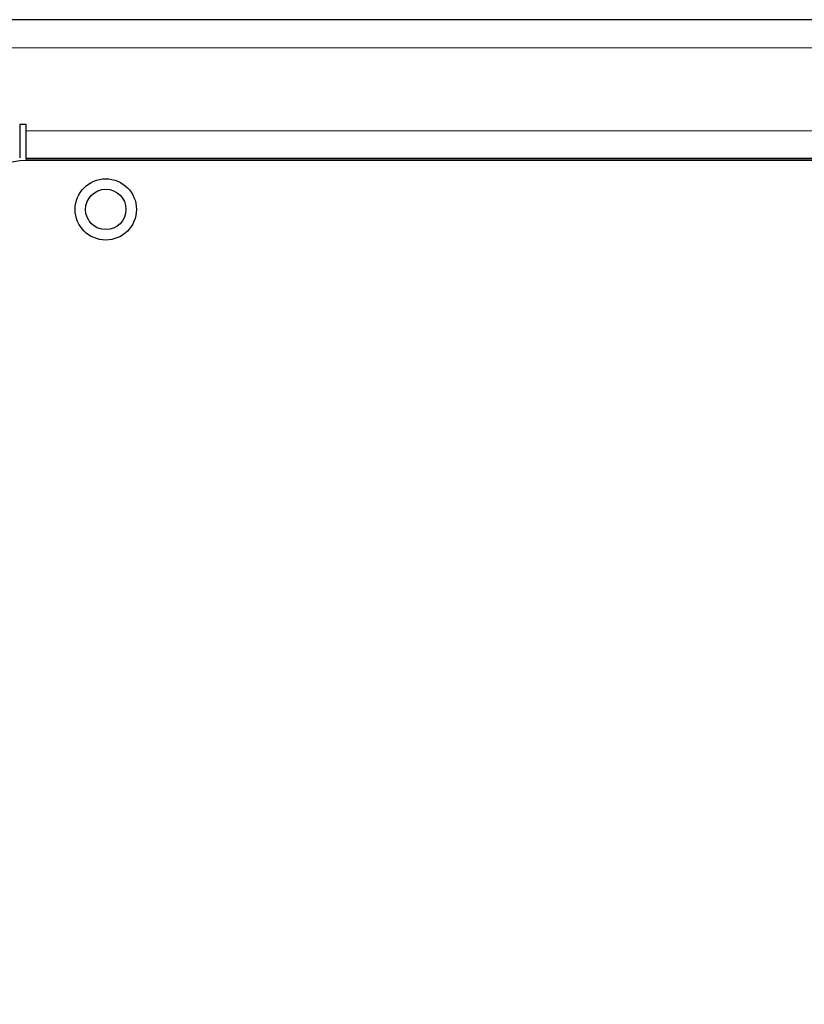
# Model space of a CAD drawing. Header units: millimetres. Extents: x 1 to 419, y 2 to 295.
# Tile 26 of 56: x 105 to 118, y 142 to 158. Entities that reach past the tile are written whole.
import ezdxf

# ---------------------------------------------------------------- set-up
doc = ezdxf.new("R2010")
doc.units = ezdxf.units.MM
doc.styles.add('SLDTEXTSTYLE0', font='TXT', dxfattribs={"width": 0.605})
doc.dimstyles.new('SLDDIMSTYLE4', dxfattribs={"dimtxt": 2.5, "dimasz": 3, "dimexe": 0, "dimexo": 0.0625, "dimtad": 1, "dimdec": 0, "dimlfac": 5, "dimrnd": 1e-09, "dimzin": 12, "dimdsep": 46, "dimtxsty": 'SLDTEXTSTYLE0', "dimsah": 1, "dimcen": 0.09, "dimadec": 0, "dimazin": 3, "dimtfac": 1, "dimtofl": 0, "dimtmove": 0, "dimatfit": 3, "dimfxl": 1, "dimfrac": 2, "dimtolj": 1, "dimtzin": 12, "dimarcsym": 0})

# ---------------------------------------------------------------- blocks, each defined once
blk = doc.blocks.new('_D_6')
at = {"color": 7, "linetype": 'Continuous', "lineweight": 18}
for p, q in [((96.86, 149.015), (96.86, 109.758)), ((179.813, 136.229), (179.813, 109.758)), ((96.86, 110.758), (179.813, 110.758))]:
    blk.add_line(p, q, dxfattribs=at)
for points in [[(96.86, 110.758), (99.86, 110.258), (99.86, 111.258)], [(179.813, 110.758), (176.813, 111.258), (176.813, 110.258)]]:
    blk.add_solid(points, dxfattribs=at)
at = {"color": 7, "linetype": 'Continuous', "lineweight": 18, "char_height": 2.5, "attachment_point": 1, "style": 'SLDTEXTSTYLE0'}
for s, insert in [('mm (16,3 in)', (132.024, 113.98)), ('415', (125.358, 113.98))]:
    blk.add_mtext(s, dxfattribs=dict(at, insert=insert))

msp = doc.modelspace()

# ---------------------------------------------------------------- linework, layer by layer
at = {"color": 7, "linetype": 'Continuous', "lineweight": 25}
for p, q in [((172.8005, 157.6489), (102.2663, 157.6489)), ((105.078, 155.9372), (104.973, 155.9372)), ((104.973, 155.9372), (104.973, 155.3936)), ((105.078, 155.8322), (105.078, 155.9372)), ((105.078, 155.3879), (105.078, 155.8322)), ((105.078, 155.3771), (105.078, 155.3879)), ((105.078, 155.3771), (105.078, 155.3489)), ((169.678, 155.3489), (105.078, 155.3489))]:
    msp.add_line(p, q, dxfattribs=at)
at = {"color": 8, "linetype": 'Continuous', "lineweight": 18}
for p, q in [((172.778, 157.1889), (102.238, 157.1889)), ((105.078, 155.8322), (169.678, 155.8322)), ((169.678, 155.3879), (105.078, 155.3879)), ((169.678, 155.3771), (105.078, 155.3771))]:
    msp.add_line(p, q, dxfattribs=at)
at = {"color": 7, "linetype": 'Continuous', "lineweight": 25}
for radius in [0.5, 0.33]:
    msp.add_circle((106.378, 154.5489), radius, dxfattribs=at)
msp.add_arc((105.078, 154.3489), 1, 90, 180, dxfattribs=at)

# ---------------------------------------------------------------- dimensions: what is measured, and where the dimension line sits
at = {"color": 7, "linetype": 'Continuous', "lineweight": 18}
dim = msp.add_linear_dim(base=(179.8134, 110.7575), p1=(96.8602, 150.0152), p2=(179.8134, 137.2289), text='<> mm (16,3 in)', dimstyle='SLDDIMSTYLE4', dxfattribs=at)
dim.commit()
dim.dimension.update_dxf_attribs({"geometry": '_D_6', "text_midpoint": (138.3368, 110.7575), "dimtype": 160})

doc.saveas('drawing.dxf')
